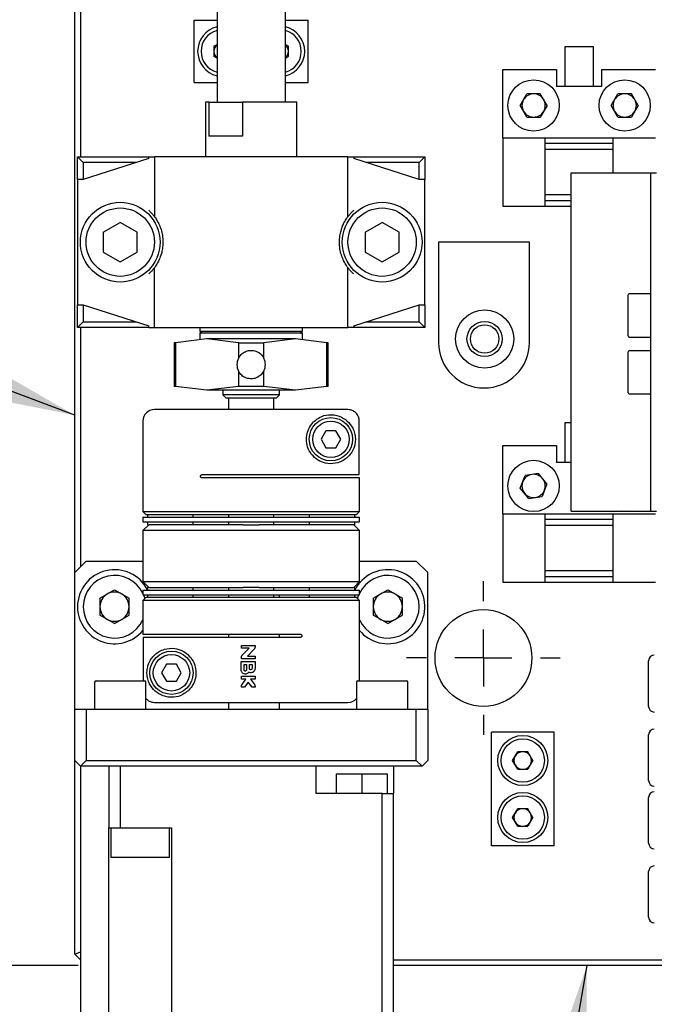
# Model space of a CAD drawing. Header units: millimetres. Extents: x 0 to 376, y -2 to 209.
# Tile 9 of 35: x 62 to 81, y 80 to 109. Entities that reach past the tile are written whole.
import ezdxf

# ---------------------------------------------------------------- set-up
doc = ezdxf.new("R2010")
doc.units = ezdxf.units.MM
doc.layers.add('SLD-0', color=7, linetype='Continuous')
doc.styles.add('SLDTEXTSTYLE1', font='TXT', dxfattribs={"width": 0.75, "bigfont": 'bigfont'})
doc.styles.get("Standard").update_dxf_attribs({"font": 'arial.ttf'})
doc.dimstyles.new('SLDDIMSTYLE3', dxfattribs={"dimtxt": 3.5, "dimasz": 4, "dimexe": 0, "dimexo": 0.0625, "dimgap": 0.875, "dimtad": 1, "dimlfac": 3, "dimrnd": 1e-09, "dimzin": 12, "dimdsep": 46, "dimtxsty": 'SLDTEXTSTYLE1', "dimsah": 1, "dimcen": 0.09, "dimadec": 0, "dimazin": 3, "dimtfac": 1, "dimtmove": 0, "dimatfit": 0, "dimfxl": 1, "dimfrac": 2, "dimtolj": 1, "dimtzin": 12, "dimarcsym": 0})
doc.dimstyles.new('SLDDIMSTYLE6', dxfattribs={"dimtxt": 0.18, "dimasz": 4, "dimexe": 0, "dimexo": 0.0625, "dimgap": 0, "dimtad": 0, "dimtih": 1, "dimtoh": 1, "dimdec": 0, "dimrnd": 1e-09, "dimzin": 0, "dimdsep": 46, "dimtxsty": 'Standard', "dimsah": 1, "dimcen": 0.09, "dimadec": 0, "dimazin": 0, "dimtfac": 4, "dimtdec": 0, "dimtofl": 0, "dimtmove": 0, "dimatfit": 3, "dimfxl": 1, "dimfrac": 2, "dimtolj": 1, "dimtzin": 0, "dimarcsym": 0})

# ---------------------------------------------------------------- blocks, each defined once
blk = doc.blocks.new('*D70')
at = {"layer": 'Defpoints', "color": 0, "transparency": 16777216}
for p in [(63.956, 81.469), (45.456, 70.135), (63.156, 70.135)]:
    blk.add_point(p, dxfattribs=at)
at = {"layer": 'SLD-0', "color": 0, "lineweight": -2, "transparency": 16777216}
for p, q in [((63.894, 81.469), (45.456, 81.469)), ((45.456, 77.469), (45.456, 74.135)), ((63.094, 70.135), (45.456, 70.135))]:
    blk.add_line(p, q, dxfattribs=at)
at = {"layer": 'SLD-0', "color": 0, "transparency": 16777216}
for points in [[(44.79, 77.469), (46.123, 77.469), (45.456, 81.469)], [(44.79, 74.135), (46.123, 74.135), (45.456, 70.135)]]:
    blk.add_solid(points, dxfattribs=at)
at = {"layer": 'SLD-0', "color": 0, "transparency": 16777216, "insert": (41.081, 75.306), "char_height": 3.5, "attachment_point": 2, "rotation": 90, "style": 'SLDTEXTSTYLE1'}
blk.add_mtext('\\A1;(34)', dxfattribs=at)
blk = doc.blocks.new('SW_CENTERMARKSYMBOL_17')
at = {"layer": 'SLD-0', "color": 0}
for p, q in [((0, 1.667), (0, 2.25)), ((0, 0), (0, 0.833)), ((-1.667, 0), (-2.25, 0)), ((0, 0), (-0.833, 0)), ((0, 0), (0, -0.833)), ((0, 0), (0.833, 0)), ((1.667, 0), (2.25, 0)), ((0, -1.667), (0, -2.25))]:
    blk.add_line(p, q, dxfattribs=at)
blk = doc.blocks.new('*D82')
at = {"layer": 'Defpoints', "color": 0, "transparency": 16777216}
for p in [(64.123, 164.802), (45.456, 81.469), (63.956, 81.469)]:
    blk.add_point(p, dxfattribs=at)
at = {"layer": 'SLD-0', "color": 0, "lineweight": -2, "transparency": 16777216}
for p, q in [((64.061, 164.802), (45.456, 164.802)), ((45.456, 160.802), (45.456, 85.469)), ((63.894, 81.469), (45.456, 81.469))]:
    blk.add_line(p, q, dxfattribs=at)
at = {"layer": 'SLD-0', "color": 0, "transparency": 16777216}
for points in [[(44.79, 160.802), (46.123, 160.802), (45.456, 164.802)], [(44.79, 85.469), (46.123, 85.469), (45.456, 81.469)]]:
    blk.add_solid(points, dxfattribs=at)
at = {"layer": 'SLD-0', "color": 0, "transparency": 16777216, "insert": (41.081, 127.63), "char_height": 3.5, "attachment_point": 2, "rotation": 90, "style": 'SLDTEXTSTYLE1'}
blk.add_mtext('\\A1;250', dxfattribs=at)

msp = doc.modelspace()

# ---------------------------------------------------------------- linework, layer by layer
at = {"color": 7, "linetype": 'Continuous', "lineweight": 25}
for p, q in [((63.7898, 92.9688), (63.7898, 113.6355)), ((63.9564, 113.6355), (63.9564, 105.1355)), ((67.9564, 112.4688), (67.9564, 106.7355)), ((69.9564, 106.7355), (69.9564, 112.4688)), ((67.2898, 109.1355), (67.9564, 109.1355)), ((67.2898, 107.3021), (67.2898, 109.1355)), ((69.9564, 109.1355), (70.6231, 109.1355)), ((70.6231, 107.3021), (70.6231, 109.1355)), ((67.8656, 108.3675), (67.9564, 108.4199)), ((67.8656, 108.3675), (67.8656, 108.0701)), ((69.9564, 108.4199), (70.0473, 108.3675)), ((70.0473, 108.0701), (70.0473, 108.3675)), ((78.1398, 108.3521), (78.1398, 107.1855)), ((78.9731, 108.3521), (78.1398, 108.3521)), ((78.9731, 107.1855), (78.9731, 108.3521)), ((67.9564, 108.0177), (67.8656, 108.0701)), ((69.9564, 108.0177), (70.0473, 108.0701)), ((76.3231, 107.6855), (77.8898, 107.6855)), ((76.3231, 105.6855), (76.3231, 107.6855)), ((77.8898, 107.6855), (77.8898, 107.1855)), ((79.2231, 107.1855), (79.2231, 107.6855)), ((79.2231, 107.6855), (80.7898, 107.6855)), ((67.2898, 107.3021), (67.9564, 107.3021)), ((69.9564, 107.3021), (70.6231, 107.3021)), ((79.2231, 107.1855), (77.8898, 107.1855)), ((76.8295, 106.6355), (77.0263, 106.9763)), ((77.4199, 106.9763), (77.0263, 106.9763)), ((77.6166, 106.6355), (77.4199, 106.9763)), ((79.4962, 106.6355), (79.693, 106.9763)), ((80.0865, 106.9763), (79.693, 106.9763)), ((80.2833, 106.6355), (80.0865, 106.9763)), ((67.6231, 106.7355), (67.6231, 105.1355)), ((67.7126, 106.7355), (67.6231, 106.7355)), ((67.7126, 106.7355), (67.7126, 105.7355)), ((67.7126, 106.7355), (68.7025, 106.7355)), ((68.7025, 106.7355), (68.7025, 105.7355)), ((70.2898, 106.7355), (68.7025, 106.7355)), ((70.2898, 105.1355), (70.2898, 106.7355)), ((77.0263, 106.2946), (76.8295, 106.6355)), ((77.6166, 106.6355), (77.4199, 106.2946)), ((79.693, 106.2946), (79.4962, 106.6355)), ((80.2833, 106.6355), (80.0865, 106.2946)), ((77.0263, 106.2946), (77.4199, 106.2946)), ((79.693, 106.2946), (80.0865, 106.2946)), ((68.1005, 105.7355), (67.7126, 105.7355)), ((68.7025, 105.7355), (68.1005, 105.7355)), ((76.3231, 105.6855), (76.3231, 103.6855)), ((76.3231, 105.6855), (77.5564, 105.6855)), ((77.5564, 105.6855), (77.5564, 103.6855)), ((77.5564, 105.6855), (79.5564, 105.6855)), ((79.5564, 105.5188), (77.5564, 105.5188)), ((79.5564, 104.6598), (79.5564, 105.6855)), ((79.5564, 105.6855), (80.7898, 105.6855)), ((77.5564, 105.3521), (79.5564, 105.3521)), ((64.0398, 104.9688), (63.8731, 105.1355)), ((63.8731, 105.1355), (65.9564, 105.1355)), ((63.8731, 104.4688), (63.8731, 105.1355)), ((65.9564, 105.0821), (64.0398, 104.4688)), ((65.6023, 104.9688), (64.0398, 104.9688)), ((64.0398, 104.9688), (64.0398, 104.4688)), ((65.9564, 105.0821), (65.9564, 105.1355)), ((65.9564, 105.1355), (66.1231, 105.1355)), ((66.1231, 105.1355), (66.1231, 103.3855)), ((71.7898, 105.1355), (66.1231, 105.1355)), ((71.7898, 103.3855), (71.7898, 105.1355)), ((71.7898, 105.1355), (71.9564, 105.1355)), ((71.9564, 105.1355), (71.9564, 105.0821)), ((71.9564, 105.1355), (74.0398, 105.1355)), ((73.8731, 104.4688), (71.9564, 105.0821)), ((73.8731, 104.9688), (72.3106, 104.9688)), ((74.0398, 105.1355), (73.8731, 104.9688)), ((73.8731, 104.4688), (73.8731, 104.9688)), ((74.0398, 105.1355), (74.0398, 104.4688)), ((78.3231, 94.7598), (78.3231, 104.6598)), ((78.3231, 104.6598), (78.9898, 104.6598)), ((78.9898, 104.6598), (80.3231, 104.6598)), ((80.3231, 104.6598), (80.6564, 104.6598)), ((80.6564, 104.6598), (80.8231, 104.6598)), ((80.6564, 94.7598), (80.6564, 104.6598)), ((64.0398, 104.4688), (63.8731, 104.4688)), ((63.8731, 104.4688), (63.8731, 100.8021)), ((74.0398, 104.4688), (73.8731, 104.4688)), ((74.0398, 100.8021), (74.0398, 104.4688)), ((78.3231, 104.0188), (77.5564, 104.0188)), ((77.5564, 103.8521), (78.3231, 103.8521)), ((76.3231, 103.6855), (77.5564, 103.6855)), ((77.5564, 103.6855), (78.3231, 103.6855)), ((64.6231, 102.9241), (65.1231, 103.2128)), ((65.6231, 102.9241), (65.1231, 103.2128)), ((72.2898, 102.9241), (72.7898, 103.2128)), ((73.2898, 102.9241), (72.7898, 103.2128)), ((64.6231, 102.9241), (64.6231, 102.3468)), ((65.6231, 102.3468), (65.6231, 102.9241)), ((72.2898, 102.9241), (72.2898, 102.3468)), ((73.2898, 102.3468), (73.2898, 102.9241)), ((77.1047, 102.6355), (74.438, 102.6355)), ((74.438, 102.6355), (74.438, 99.7021)), ((77.1047, 99.7021), (77.1047, 102.6355)), ((64.6231, 102.3468), (65.1231, 102.0581)), ((65.1231, 102.0581), (65.6231, 102.3468)), ((72.2898, 102.3468), (72.7898, 102.0581)), ((72.7898, 102.0581), (73.2898, 102.3468)), ((66.1231, 100.1355), (66.1231, 101.8855)), ((71.7898, 100.1355), (71.7898, 101.8855)), ((80.6564, 101.1265), (80.0231, 101.1265)), ((79.9898, 100.5536), (79.9898, 101.0932)), ((63.8731, 100.8021), (64.0398, 100.8021)), ((63.8731, 100.1355), (63.8731, 100.8021)), ((64.0398, 100.8021), (65.9564, 100.1888)), ((64.0398, 100.8021), (64.0398, 100.3021)), ((71.9564, 100.1888), (73.8731, 100.8021)), ((73.8731, 100.8021), (74.0398, 100.8021)), ((73.8731, 100.3021), (73.8731, 100.8021)), ((74.0398, 100.8021), (74.0398, 100.1355)), ((79.9898, 99.8932), (79.9898, 100.5536)), ((64.0398, 100.3021), (63.8731, 100.1355)), ((64.0398, 100.3021), (65.6023, 100.3021)), ((72.3106, 100.3021), (73.8731, 100.3021)), ((74.0398, 100.1355), (73.8731, 100.3021)), ((65.9564, 100.1355), (63.8731, 100.1355)), ((63.9564, 100.1355), (63.9564, 93.1355)), ((65.9564, 100.1355), (65.9564, 100.1888)), ((65.9564, 100.1355), (66.1231, 100.1355)), ((66.1231, 100.1355), (71.7898, 100.1355)), ((67.4564, 100.1355), (67.4564, 100.0355)), ((67.4564, 100.1355), (67.4564, 100.0355)), ((67.4564, 100.0355), (67.5231, 99.9688)), ((67.4564, 100.0355), (67.5231, 99.9688)), ((67.4564, 100.0355), (68.9564, 100.0355)), ((67.4564, 99.9688), (67.4564, 99.8021)), ((67.4564, 99.9688), (67.4564, 99.8021)), ((70.4564, 99.9688), (67.4564, 99.9688)), ((68.9564, 100.0355), (70.4564, 100.0355)), ((70.3898, 99.9688), (70.4564, 100.0355)), ((70.3898, 99.9688), (70.4564, 100.0355)), ((70.4564, 100.0355), (70.4564, 100.1355)), ((70.4564, 100.0355), (70.4564, 100.1355)), ((70.4564, 99.8021), (70.4564, 99.9688)), ((70.4564, 99.8021), (70.4564, 99.9688)), ((71.9564, 100.1355), (71.7898, 100.1355)), ((71.9564, 100.1888), (71.9564, 100.1355)), ((74.0398, 100.1355), (71.9564, 100.1355)), ((66.7064, 99.6905), (66.7064, 98.4138)), ((66.7064, 99.6905), (66.7064, 98.4138)), ((66.7377, 99.6905), (66.7064, 99.6905)), ((67.6601, 99.8021), (66.7377, 99.6905)), ((67.6601, 99.8021), (66.7377, 99.6905)), ((66.7377, 99.6905), (66.7377, 98.4138)), ((68.5824, 99.6905), (67.6601, 99.8021)), ((70.2528, 99.8021), (67.6601, 99.8021)), ((68.5824, 99.6905), (67.6601, 99.8021)), ((68.5824, 99.6905), (69.3304, 99.6905)), ((68.5824, 99.6905), (68.5824, 99.2357)), ((70.2528, 99.8021), (69.3304, 99.6905)), ((70.2528, 99.8021), (69.3304, 99.6905)), ((69.3304, 99.2357), (69.3304, 99.6905)), ((71.1751, 99.6905), (70.2528, 99.8021)), ((71.1751, 99.6905), (70.2528, 99.8021)), ((71.1751, 98.4138), (71.1751, 99.6905)), ((71.2064, 99.6905), (71.1751, 99.6905)), ((71.2064, 98.4138), (71.2064, 99.6905)), ((71.2064, 98.4138), (71.2064, 99.6905)), ((80.0231, 99.8598), (80.6564, 99.8598)), ((79.9898, 98.8798), (79.9898, 99.4265)), ((80.6564, 99.4598), (80.0231, 99.4598)), ((68.5824, 98.8685), (68.5824, 98.4138)), ((69.3304, 98.4138), (69.3304, 98.8685)), ((79.9898, 98.2265), (79.9898, 98.8798)), ((66.7377, 98.4138), (66.7064, 98.4138)), ((67.6601, 98.3021), (66.7377, 98.4138)), ((67.6601, 98.3021), (66.7377, 98.4138)), ((68.5824, 98.4138), (67.6601, 98.3021)), ((68.5824, 98.4138), (67.6601, 98.3021)), ((70.2528, 98.3021), (67.6601, 98.3021)), ((68.1231, 98.3021), (68.1231, 98.1688)), ((69.3304, 98.4138), (68.5824, 98.4138)), ((70.2528, 98.3021), (69.3304, 98.4138)), ((70.2528, 98.3021), (69.3304, 98.4138)), ((69.7898, 98.1688), (69.7898, 98.3021)), ((71.1751, 98.4138), (70.2528, 98.3021)), ((71.1751, 98.4138), (70.2528, 98.3021)), ((71.2064, 98.4138), (71.1751, 98.4138)), ((68.1231, 98.1688), (68.2231, 98.0688)), ((68.4215, 98.1688), (68.1231, 98.1688)), ((68.4857, 98.0688), (68.2231, 98.0688)), ((68.2898, 98.0688), (68.2898, 97.7355)), ((69.7898, 98.1688), (68.4215, 98.1688)), ((69.6898, 98.0688), (68.4857, 98.0688)), ((69.6231, 97.7355), (69.6231, 98.0688)), ((69.6898, 98.0688), (69.7898, 98.1688)), ((80.0231, 98.1932), (80.6564, 98.1932)), ((65.7898, 97.4021), (65.7898, 94.7521)), ((72.1215, 95.8355), (72.1215, 97.4021)), ((71.1454, 97.1188), (71.0011, 96.8688)), ((71.4341, 97.1188), (71.1454, 97.1188)), ((71.5784, 96.8688), (71.4341, 97.1188)), ((78.1398, 97.3521), (78.1398, 96.1855)), ((78.3231, 97.3521), (78.1398, 97.3521)), ((71.0011, 96.8688), (71.1454, 96.6188)), ((71.4341, 96.6188), (71.5784, 96.8688)), ((71.1454, 96.6188), (71.4341, 96.6188)), ((76.3231, 96.6855), (77.8898, 96.6855)), ((76.3231, 94.6855), (76.3231, 96.6855)), ((77.8898, 96.6855), (77.8898, 96.1855)), ((78.3231, 96.1855), (77.8898, 96.1855)), ((67.5231, 95.8355), (72.1215, 95.8355)), ((72.1231, 95.7355), (67.5231, 95.7355)), ((72.1231, 94.7521), (72.1231, 95.7355)), ((76.8345, 95.4397), (76.9748, 95.8074)), ((77.3633, 95.8698), (76.9748, 95.8074)), ((77.6117, 95.5645), (77.3633, 95.8698)), ((77.0828, 95.1344), (76.8345, 95.4397)), ((77.6117, 95.5645), (77.4714, 95.1968)), ((77.0828, 95.1344), (77.4714, 95.1968)), ((65.7898, 94.7521), (65.8731, 94.6688)), ((65.7898, 94.7521), (72.1231, 94.7521)), ((65.7898, 94.5855), (65.7898, 94.4521)), ((65.7898, 94.5855), (72.1231, 94.5855)), ((65.8731, 94.6688), (72.0398, 94.6688)), ((65.9231, 94.6688), (65.9231, 94.5855)), ((67.2564, 94.5855), (67.2564, 94.6688)), ((68.2898, 94.6688), (68.2898, 94.5855)), ((69.6231, 94.5855), (69.6231, 94.6688)), ((70.6564, 94.6688), (70.6564, 94.5855)), ((71.9898, 94.5855), (71.9898, 94.6688)), ((72.0398, 94.6688), (72.1231, 94.7521)), ((72.1231, 94.4521), (72.1231, 94.5855)), ((76.3231, 94.6855), (77.5564, 94.6855)), ((76.3231, 94.6855), (76.3231, 92.6855)), ((77.5564, 94.6855), (77.5564, 92.6855)), ((77.5564, 94.6855), (79.5564, 94.6855)), ((79.5564, 94.5188), (77.5564, 94.5188)), ((78.3231, 94.7598), (78.9898, 94.7598)), ((78.9898, 94.7598), (80.3231, 94.7598)), ((79.5564, 92.6855), (79.5564, 94.6855)), ((79.5564, 94.6855), (80.7898, 94.6855)), ((80.3231, 94.7598), (80.6564, 94.7598)), ((80.6564, 94.7598), (80.8231, 94.7598)), ((65.7898, 94.4521), (72.1231, 94.4521)), ((65.9564, 94.3688), (65.7898, 94.2021)), ((65.9231, 94.4521), (65.9231, 94.3688)), ((65.9231, 94.3688), (65.9656, 94.3688)), ((68.7222, 94.3688), (65.9656, 94.3688)), ((67.2564, 94.3688), (67.2564, 94.4521)), ((68.2898, 94.4521), (68.2898, 94.3688)), ((68.7222, 94.3688), (69.1906, 94.3688)), ((71.9473, 94.3688), (69.1906, 94.3688)), ((69.6231, 94.3688), (69.6231, 94.4521)), ((70.6564, 94.4521), (70.6564, 94.3688)), ((71.9898, 94.3688), (71.9473, 94.3688)), ((72.1231, 94.2021), (71.9564, 94.3688)), ((71.9898, 94.3688), (71.9898, 94.4521)), ((77.5564, 94.3521), (79.5564, 94.3521)), ((65.7898, 94.2021), (65.7898, 92.7021)), ((72.1231, 94.2021), (65.7898, 94.2021)), ((72.1231, 92.7021), (72.1231, 94.2021)), ((64.1231, 93.3021), (63.7898, 92.9688)), ((64.1231, 93.3021), (65.7898, 93.3021)), ((72.1231, 93.3021), (73.7898, 93.3021)), ((74.1231, 92.9688), (73.7898, 93.3021)), ((63.7898, 88.9688), (63.7898, 92.9688)), ((74.1231, 88.9688), (74.1231, 92.9688)), ((79.5564, 93.0188), (77.5564, 93.0188)), ((77.5564, 92.8521), (79.5564, 92.8521)), ((65.7898, 92.7021), (65.9564, 92.5355)), ((65.7898, 92.7021), (72.1231, 92.7021)), ((65.9231, 92.5355), (65.9231, 92.4521)), ((65.9656, 92.5355), (65.9231, 92.5355)), ((65.9656, 92.5355), (68.7222, 92.5355)), ((67.2564, 92.4521), (67.2564, 92.5355)), ((68.2898, 92.5355), (68.2898, 92.4521)), ((69.1906, 92.5355), (68.7222, 92.5355)), ((69.1906, 92.5355), (71.9473, 92.5355)), ((69.6231, 92.4521), (69.6231, 92.5355)), ((70.6564, 92.5355), (70.6564, 92.4521)), ((71.9898, 92.5355), (71.9473, 92.5355)), ((71.9564, 92.5355), (72.1231, 92.7021)), ((71.9898, 92.4521), (71.9898, 92.5355)), ((76.3231, 92.6855), (77.5564, 92.6855)), ((77.5564, 92.6855), (79.5564, 92.6855)), ((79.5564, 92.6855), (80.7898, 92.6855)), ((64.5298, 92.2151), (64.9564, 92.4615)), ((64.5298, 92.2151), (64.5298, 91.7225)), ((64.9564, 92.4615), (65.3831, 92.2151)), ((65.3831, 91.7225), (65.3831, 92.2151)), ((65.7898, 92.4521), (65.7898, 92.3188)), ((65.7898, 92.4521), (72.1231, 92.4521)), ((65.7898, 92.3188), (72.1231, 92.3188)), ((65.8731, 92.2355), (65.7898, 92.1521)), ((65.8036, 92.3188), (65.8422, 92.2046)), ((72.0398, 92.2355), (65.8731, 92.2355)), ((65.9231, 92.3188), (65.9231, 92.2355)), ((67.2564, 92.2355), (67.2564, 92.3188)), ((68.2898, 92.3188), (68.2898, 92.2355)), ((68.2898, 92.3021), (68.2898, 92.2355)), ((69.6231, 92.2355), (69.6231, 92.3188)), ((69.7898, 92.3021), (69.6231, 92.3021)), ((69.7898, 92.2355), (69.7898, 92.3021)), ((69.7898, 92.2355), (69.7898, 92.3021)), ((70.6564, 92.3188), (70.6564, 92.2355)), ((71.9898, 92.2355), (71.9898, 92.3188)), ((72.1231, 92.1521), (72.0398, 92.2355)), ((72.1231, 92.3188), (72.1231, 92.4521)), ((72.5298, 92.2151), (72.9564, 92.4615)), ((72.5298, 92.2151), (72.5298, 91.7225)), ((72.9564, 92.4615), (73.3831, 92.2151)), ((73.3831, 91.7225), (73.3831, 92.2151)), ((65.7898, 92.1521), (65.7898, 91.1688)), ((72.1231, 92.1521), (65.7898, 92.1521)), ((72.1231, 89.8021), (72.1231, 92.1521)), ((64.9564, 91.4761), (64.5298, 91.7225)), ((64.9564, 91.4761), (65.3831, 91.7225)), ((72.9564, 91.4761), (72.5298, 91.7225)), ((72.9564, 91.4761), (73.3831, 91.7225)), ((65.7898, 91.1688), (70.3898, 91.1688)), ((65.7913, 91.0688), (65.7913, 89.8021)), ((70.3898, 91.0688), (65.7913, 91.0688)), ((68.2898, 91.1688), (68.2898, 91.0688)), ((69.7898, 91.0688), (69.7898, 91.1688)), ((69.7898, 91.0688), (69.7898, 91.1688)), ((68.6704, 90.8381), (69.0691, 90.8381)), ((68.6704, 90.7515), (68.6704, 90.8381)), ((68.8958, 90.7515), (68.6704, 90.7515)), ((68.6958, 90.5515), (68.8958, 90.7515)), ((69.0691, 90.8381), (69.0691, 90.7874)), ((68.6704, 90.4395), (68.6704, 90.4902)), ((69.0437, 90.7261), (68.8438, 90.5261)), ((68.8438, 90.5261), (69.0691, 90.5261)), ((69.0691, 90.5261), (69.0691, 90.4395)), ((66.4787, 90.2855), (66.3344, 90.0355)), ((66.7674, 90.2855), (66.4787, 90.2855)), ((66.9118, 90.0355), (66.7674, 90.2855)), ((68.6618, 90.1201), (68.6618, 90.3628)), ((68.6618, 90.3628), (69.0691, 90.3628)), ((69.0691, 90.4395), (68.6704, 90.4395)), ((68.7484, 90.1201), (68.7484, 90.2761)), ((68.7484, 90.2761), (68.8178, 90.2761)), ((68.8178, 90.2761), (68.8178, 90.1201)), ((68.9044, 90.1635), (68.9044, 90.2761)), ((68.9044, 90.2761), (68.9824, 90.2761)), ((68.9824, 90.2761), (68.9824, 90.1635)), ((69.0691, 90.3628), (69.0691, 90.1635)), ((80.5898, 89.7188), (80.5898, 90.3855)), ((66.3344, 90.0355), (66.4787, 89.7855)), ((66.7674, 89.7855), (66.9118, 90.0355)), ((68.6704, 89.8468), (68.6704, 89.9335)), ((68.6704, 89.9335), (69.0691, 89.9335)), ((69.0691, 89.9335), (69.0691, 89.8468)), ((64.3731, 89.7605), (64.3731, 88.9688)), ((64.4148, 89.8021), (65.8291, 89.8021)), ((65.8291, 89.8021), (65.8314, 89.8021)), ((65.8731, 88.9688), (65.8731, 89.7605)), ((66.4787, 89.7855), (66.7674, 89.7855)), ((68.8033, 89.8468), (68.6704, 89.8468)), ((68.6704, 89.6128), (68.6704, 89.6441)), ((68.7571, 89.6128), (68.6704, 89.6128)), ((68.6883, 89.6968), (68.8033, 89.8468)), ((68.8698, 89.7598), (68.7571, 89.6128)), ((68.9824, 89.6128), (68.8698, 89.7598)), ((68.9362, 89.8468), (69.0512, 89.6968)), ((69.0691, 89.8468), (68.9362, 89.8468)), ((69.0691, 89.6128), (68.9824, 89.6128)), ((69.0691, 89.6441), (69.0691, 89.6128)), ((72.0398, 89.7605), (72.0398, 88.9688)), ((72.0814, 89.8021), (73.4724, 89.8021)), ((73.4724, 89.8021), (73.4981, 89.8021)), ((73.5398, 88.9688), (73.5398, 89.7605)), ((80.5898, 89.0521), (80.5898, 89.7188)), ((68.2898, 89.1688), (68.2898, 88.9688)), ((69.7898, 88.9688), (69.7898, 89.1688)), ((69.7898, 88.9688), (69.7898, 89.1688)), ((63.7898, 87.4688), (63.7898, 88.9688)), ((63.7898, 88.9688), (64.1231, 88.9688)), ((64.1231, 88.9688), (64.1231, 87.4688)), ((64.1231, 88.9688), (73.7898, 88.9688)), ((73.7898, 87.4688), (73.7898, 88.9688)), ((73.7898, 88.9688), (74.1231, 88.9688)), ((74.1231, 88.9688), (74.1231, 87.4688)), ((75.9898, 84.9688), (75.9898, 88.3021)), ((77.8231, 88.3021), (75.9898, 88.3021)), ((77.8231, 84.9688), (77.8231, 88.3021)), ((80.5898, 87.5521), (80.5898, 88.2188)), ((76.6091, 87.4688), (76.7578, 87.7263)), ((77.0551, 87.7263), (76.7578, 87.7263)), ((77.2038, 87.4688), (77.0551, 87.7263)), ((63.9564, 87.3021), (63.7898, 87.4688)), ((63.7898, 81.8021), (63.7898, 87.4688)), ((64.1231, 87.4688), (63.9564, 87.3021)), ((73.9564, 87.3021), (63.9564, 87.3021)), ((63.9564, 87.3021), (63.9564, 81.8712)), ((73.1231, 87.3021), (63.9564, 87.3021)), ((63.9564, 87.3021), (63.9564, 79.8688)), ((64.1231, 87.4688), (73.7898, 87.4688)), ((64.7898, 87.3021), (64.7898, 85.5021)), ((65.1231, 87.3021), (65.1231, 85.5021)), ((70.8564, 86.5021), (70.8564, 87.3021)), ((73.1231, 87.3021), (73.1231, 86.5021)), ((73.9564, 87.3021), (73.7898, 87.4688)), ((74.1231, 87.4688), (73.9564, 87.3021)), ((76.7578, 87.2113), (76.6091, 87.4688)), ((77.2038, 87.4688), (77.0551, 87.2113)), ((80.5898, 86.8855), (80.5898, 87.5521)), ((71.4473, 87.0688), (71.4473, 86.5021)), ((72.1973, 87.0688), (71.4473, 87.0688)), ((72.1973, 87.0688), (72.1973, 86.5021)), ((72.9473, 87.0688), (72.1973, 87.0688)), ((72.9473, 86.5021), (72.9473, 87.0688)), ((76.7578, 87.2113), (77.0551, 87.2113)), ((72.7898, 86.5021), (70.8564, 86.5021)), ((72.7898, 85.5021), (72.7898, 86.5021)), ((72.7898, 86.5021), (73.1231, 86.5021)), ((73.1231, 85.5021), (73.1231, 86.5021)), ((80.5898, 85.7188), (80.5898, 86.3855)), ((76.6091, 85.8021), (76.7578, 86.0596)), ((77.0551, 86.0596), (76.7578, 86.0596)), ((77.2038, 85.8021), (77.0551, 86.0596)), ((76.7578, 85.5446), (76.6091, 85.8021)), ((77.2038, 85.8021), (77.0551, 85.5446)), ((80.5898, 85.0521), (80.5898, 85.7188)), ((64.7898, 85.5021), (65.1231, 85.5021)), ((64.7898, 77.0688), (64.7898, 85.5021)), ((64.8576, 84.6355), (64.8576, 85.5021)), ((65.1231, 85.5021), (66.6231, 85.5021)), ((66.5552, 85.5021), (66.5552, 84.6355)), ((66.6231, 85.5021), (66.6231, 77.0688)), ((72.7898, 77.0688), (72.7898, 85.5021)), ((73.1231, 77.0688), (73.1231, 85.5021)), ((76.7578, 85.5446), (77.0551, 85.5446)), ((77.8231, 84.9688), (75.9898, 84.9688)), ((66.5552, 84.6355), (64.8576, 84.6355)), ((80.5898, 83.5521), (80.5898, 84.2188)), ((80.5898, 82.8855), (80.5898, 83.5521)), ((63.7898, 81.8021), (63.9564, 81.8712)), ((63.9564, 81.6355), (63.7898, 81.8021)), ((73.1231, 81.6355), (82.3231, 81.6355)), ((82.3231, 81.4688), (73.1231, 81.4688))]:
    msp.add_line(p, q, dxfattribs=at)
at = {"color": 7, "linetype": 'Continuous', "lineweight": 25, "flags": 128}
for points in [[(79.9971, 94.7598), (79.8106, 94.7563), (79.7824, 94.7598)], [(72.0706, 92.2046), (72.1017, 92.2999), (72.1092, 92.3188)]]:
    msp.add_lwpolyline(points, dxfattribs=at)
at = {"color": 7, "linetype": 'Continuous', "lineweight": 25}
for centre, radius in [((77.2231, 106.6355), 0.75), ((79.8898, 106.6355), 0.75), ((65.1231, 102.6355), 1.1667), ((72.7898, 102.6355), 1.1667), ((65.1231, 102.6355), 1), ((72.7898, 102.6355), 1), ((75.7898, 99.8021), 0.85), ((75.7898, 99.8021), 0.5167), ((75.7898, 99.8021), 0.4167), ((71.2898, 96.8688), 0.6333), ((71.2898, 96.8688), 0.5333), ((77.2231, 95.5021), 0.75), ((75.7552, 90.4688), 1.4167), ((66.6231, 90.0355), 0.6333), ((66.6231, 90.0355), 0.5333), ((76.9064, 87.4688), 0.7333), ((76.9064, 87.4688), 0.6333), ((76.9064, 85.8021), 0.7333), ((76.9064, 85.8021), 0.6333)]:
    msp.add_circle(centre, radius, dxfattribs=at)
for centre, radius, start, end in [((68.1231, 108.2188), 0.7333, 103.13656, 180), ((69.7898, 108.2188), 0.7333, 283.13656, 76.86344), ((68.1231, 108.2188), 0.6333, 105.25752, 180), ((69.7898, 108.2188), 0.6333, 285.25752, 74.74248), ((68.1231, 108.2188), 0.2575, 130.33452, 180), ((69.7898, 108.2188), 0.2575, 0, 49.66548), ((68.1231, 108.2188), 0.7333, 180, 256.86344), ((68.1231, 108.2188), 0.6333, 180, 254.74248), ((68.1231, 108.2188), 0.2575, 180, 229.66548), ((69.7898, 108.2188), 0.2575, 310.33452, 0), ((77.2231, 106.6355), 0.3408, 90, 150), ((77.2231, 106.6355), 0.3408, 30, 90), ((79.8898, 106.6355), 0.3408, 90, 150), ((79.8898, 106.6355), 0.3408, 30, 90), ((77.2231, 106.6355), 0.3408, 150, 210), ((77.2231, 106.6355), 0.3408, 330, 30), ((79.8898, 106.6355), 0.3408, 150, 210), ((79.8898, 106.6355), 0.3408, 330, 30), ((77.2231, 106.6355), 0.3408, 210, 270), ((77.2231, 106.6355), 0.3408, 270, 330), ((79.8898, 106.6355), 0.3408, 210, 270), ((79.8898, 106.6355), 0.3408, 270, 330), ((80.0231, 101.0932), 0.0333, 90, 180), ((75.7713, 99.7021), 1.3333, 180, 0), ((80.0231, 99.8932), 0.0333, 180, 270), ((80.0231, 99.4265), 0.0333, 90, 180), ((68.9564, 99.0521), 0.4167, 153.85418, 206.14582), ((68.9564, 99.0521), 0.4167, 333.85418, 26.14582), ((80.0231, 98.2265), 0.0333, 180, 270), ((66.1231, 97.4021), 0.3333, 90, 180), ((77.2231, 95.5021), 0.3408, 99.1229, 159.1229), ((77.2231, 95.5021), 0.3408, 39.1229, 99.1229), ((77.2231, 95.5021), 0.3408, 339.1229, 39.1229), ((77.2231, 95.5021), 0.3408, 159.1229, 219.1229), ((77.2231, 95.5021), 0.3408, 279.1229, 339.1229), ((77.2231, 95.5021), 0.3408, 219.1229, 279.1229), ((64.9564, 91.9688), 1.0833, 26.83532, 180), ((64.9564, 91.9688), 0.9167, 24.61998, 180), ((72.9564, 91.9688), 1.0833, 219.71514, 153.16468), ((72.9564, 91.9688), 0.9167, 204.61998, 155.38002), ((64.9564, 91.9688), 0.4267, 120, 180), ((64.9564, 91.9688), 0.4267, 60, 120), ((64.9564, 91.9688), 0.4267, 0, 60), ((72.9564, 91.9688), 0.4267, 120, 180), ((72.9564, 91.9688), 0.4267, 60, 120), ((72.9564, 91.9688), 0.4267, 0, 60), ((64.9564, 91.9688), 1.0833, 180, 320.28486), ((64.9564, 91.9688), 0.9167, 180, 335.38002), ((64.9564, 91.9688), 0.4267, 180, 240), ((64.9564, 91.9688), 0.4267, 300, 0), ((72.9564, 91.9688), 0.4267, 180, 240), ((72.9564, 91.9688), 0.4267, 300, 0), ((64.9564, 91.9688), 0.4267, 240, 300), ((72.9564, 91.9688), 0.4267, 240, 300), ((80.7564, 90.3855), 0.1667, 90, 180), ((64.4148, 89.7605), 0.0417, 90, 180), ((65.8314, 89.7605), 0.0417, 0, 90), ((72.0814, 89.7605), 0.0417, 90, 180), ((73.4981, 89.7605), 0.0417, 0, 90), ((71.7898, 89.5021), 0.3333, 270, 318.59038), ((80.7564, 89.0521), 0.1667, 180, 270), ((80.7564, 88.2188), 0.1667, 90, 180), ((76.9064, 87.4688), 0.2575, 150, 210), ((76.9064, 87.4688), 0.2575, 90, 150), ((76.9064, 87.4688), 0.2575, 30, 90), ((76.9064, 87.4688), 0.2575, 330, 30), ((76.9064, 87.4688), 0.2575, 210, 270), ((76.9064, 87.4688), 0.2575, 270, 330), ((80.7564, 86.8855), 0.1667, 180, 270), ((80.7564, 86.3855), 0.1667, 90, 180), ((76.9064, 85.8021), 0.2575, 150, 210), ((76.9064, 85.8021), 0.2575, 90, 150), ((76.9064, 85.8021), 0.2575, 30, 90), ((76.9064, 85.8021), 0.2575, 330, 30), ((76.9064, 85.8021), 0.2575, 210, 270), ((76.9064, 85.8021), 0.2575, 270, 330), ((80.7564, 85.0521), 0.1667, 180, 270), ((80.7564, 84.2188), 0.1667, 90, 180), ((80.7564, 82.8855), 0.1667, 180, 270)]:
    msp.add_arc(centre, radius, start, end, dxfattribs=at)
for points, knots in [([(65.9564, 103.5672), (65.9817, 103.5434), (66.0324, 103.4958), (66.0833, 103.4364), (66.1109, 103.4016), (66.1216, 103.3875), (66.1227, 103.386), (66.1231, 103.3855)], [0, 0, 0, 0, 0.32050916, 0.64312048, 0.79382647, 0.91796174, 1, 1, 1, 1]), ([(65.9564, 103.5672), (65.9817, 103.5434), (66.0324, 103.4958), (66.0833, 103.4364), (66.1109, 103.4016), (66.1216, 103.3875), (66.1227, 103.386), (66.1231, 103.3855)], [0, 0, 0, 0, 0.32050916, 0.64312048, 0.79382647, 0.91796174, 1, 1, 1, 1]), ([(71.7898, 103.3855), (71.7908, 103.3869), (71.7929, 103.3897), (71.8101, 103.4121), (71.8436, 103.4533), (71.8946, 103.5098), (71.9375, 103.5496), (71.9564, 103.5672)], [0, 0, 0, 0, 0.127796, 0.2545339, 0.4595956, 0.7610408, 1, 1, 1, 1]), ([(71.7898, 103.3855), (71.7908, 103.3869), (71.7929, 103.3897), (71.8101, 103.4121), (71.8436, 103.4533), (71.8946, 103.5098), (71.9375, 103.5496), (71.9564, 103.5672)], [0, 0, 0, 0, 0.127796, 0.2545339, 0.4595956, 0.7610408, 1, 1, 1, 1]), ([(66.1231, 103.3855), (66.1324, 103.3739), (66.1484, 103.3543), (66.2412, 103.205), (66.3148, 103.028), (66.3622, 102.8357), (66.3782, 102.6385), (66.3634, 102.4516), (66.3236, 102.2714), (66.2536, 102.0897), (66.1527, 101.9212), (66.1343, 101.899), (66.1231, 101.8855)], [0, 0, 0, 0, 0.1682549, 0.2863736, 0.3702492, 0.435894, 0.5019426, 0.5592284, 0.6161086, 0.6985803, 0.8163621, 1, 1, 1, 1]), ([(66.1231, 103.3855), (66.1324, 103.3739), (66.1484, 103.3543), (66.2412, 103.205), (66.3148, 103.028), (66.3622, 102.8357), (66.3782, 102.6385), (66.3634, 102.4516), (66.3236, 102.2714), (66.2536, 102.0897), (66.1527, 101.9212), (66.1343, 101.899), (66.1231, 101.8855)], [0, 0, 0, 0, 0.1682549, 0.2863736, 0.3702492, 0.435894, 0.5019426, 0.5592284, 0.6161086, 0.6985803, 0.8163621, 1, 1, 1, 1]), ([(71.7898, 101.8855), (71.7804, 101.897), (71.7645, 101.9166), (71.6717, 102.0659), (71.5981, 102.243), (71.5506, 102.4352), (71.5346, 102.6325), (71.5494, 102.8193), (71.5893, 102.9995), (71.6592, 103.1812), (71.7602, 103.3497), (71.7785, 103.3719), (71.7898, 103.3855)], [0, 0, 0, 0, 0.168253, 0.2863704, 0.370245, 0.4358891, 0.5019369, 0.5592221, 0.6161016, 0.6985724, 0.8163529, 1, 1, 1, 1]), ([(71.7898, 101.8855), (71.7804, 101.897), (71.7645, 101.9166), (71.6717, 102.0659), (71.5981, 102.243), (71.5506, 102.4352), (71.5346, 102.6325), (71.5494, 102.8193), (71.5893, 102.9995), (71.6592, 103.1812), (71.7602, 103.3497), (71.7785, 103.3719), (71.7898, 103.3855)], [0, 0, 0, 0, 0.168253, 0.2863704, 0.370245, 0.4358891, 0.5019369, 0.5592221, 0.6161016, 0.6985724, 0.8163529, 1, 1, 1, 1]), ([(66.1231, 101.8855), (66.122, 101.8841), (66.12, 101.8813), (66.1028, 101.8588), (66.0692, 101.8176), (66.0182, 101.7611), (65.9754, 101.7213), (65.9564, 101.7037)], [0, 0, 0, 0, 0.1277922, 0.2545199, 0.4595652, 0.7609864, 1, 1, 1, 1]), ([(66.1231, 101.8855), (66.122, 101.8841), (66.12, 101.8813), (66.1028, 101.8588), (66.0692, 101.8176), (66.0182, 101.7611), (65.9754, 101.7213), (65.9564, 101.7037)], [0, 0, 0, 0, 0.1277922, 0.2545199, 0.4595652, 0.7609864, 1, 1, 1, 1]), ([(71.9564, 101.7038), (71.9311, 101.7275), (71.8804, 101.7751), (71.8295, 101.8346), (71.802, 101.8693), (71.7913, 101.8834), (71.7902, 101.8849), (71.7898, 101.8855)], [0, 0, 0, 0, 0.3205107, 0.643124, 0.7938312, 0.9179673, 1, 1, 1, 1]), ([(71.9564, 101.7038), (71.9311, 101.7275), (71.8804, 101.7751), (71.8295, 101.8346), (71.802, 101.8693), (71.7913, 101.8834), (71.7902, 101.8849), (71.7898, 101.8855)], [0, 0, 0, 0, 0.3205107, 0.643124, 0.7938312, 0.9179673, 1, 1, 1, 1]), ([(68.5824, 99.2357), (68.6072, 99.2758), (68.6569, 99.356), (68.7764, 99.4363), (68.8818, 99.4658), (68.9886, 99.4711), (69.0806, 99.4557), (69.1928, 99.4017), (69.2768, 99.3292), (69.3153, 99.2621), (69.3304, 99.2357)], [0, 0, 0, 0, 0.1515373, 0.3033871, 0.4550502, 0.4996355, 0.6491781, 0.749707, 0.901573, 1, 1, 1, 1]), ([(68.5824, 99.2357), (68.6072, 99.2758), (68.6569, 99.356), (68.7764, 99.4363), (68.8818, 99.4658), (68.9886, 99.4711), (69.0806, 99.4557), (69.1928, 99.4017), (69.2768, 99.3292), (69.3153, 99.2621), (69.3304, 99.2357)], [0, 0, 0, 0, 0.1515373, 0.3033871, 0.4550502, 0.4996355, 0.6491781, 0.749707, 0.901573, 1, 1, 1, 1]), ([(69.3304, 98.8685), (69.3056, 98.8285), (69.256, 98.7483), (69.1364, 98.6679), (69.031, 98.6385), (68.9242, 98.6332), (68.8323, 98.6486), (68.7201, 98.7025), (68.6361, 98.775), (68.5976, 98.8421), (68.5824, 98.8685)], [0, 0, 0, 0, 0.1515411, 0.3033908, 0.455054, 0.4996448, 0.6491866, 0.7495907, 0.9014567, 1, 1, 1, 1]), ([(69.3304, 98.8685), (69.3056, 98.8285), (69.256, 98.7483), (69.1364, 98.6679), (69.031, 98.6385), (68.9242, 98.6332), (68.8323, 98.6486), (68.7201, 98.7025), (68.6361, 98.775), (68.5976, 98.8421), (68.5824, 98.8685)], [0, 0, 0, 0, 0.1515411, 0.3033908, 0.455054, 0.4996448, 0.6491866, 0.7495907, 0.9014567, 1, 1, 1, 1]), ([(71.788, 97.7355), (71.7385, 97.7355), (71.6624, 97.7355), (71.2937, 97.7355), (70.9202, 97.7355), (70.4629, 97.7355), (69.8032, 97.7355), (68.9052, 97.7355), (68.0133, 97.7355), (67.3654, 97.7355), (66.9208, 97.7355), (66.563, 97.7355), (66.2171, 97.7355), (66.1601, 97.7355), (66.1231, 97.7355)], [0, 0, 0, 0, 0.1198496, 0.1842581, 0.25, 0.3157419, 0.3801504, 0.5, 0.6198496, 0.6842581, 0.75, 0.8157419, 0.8801504, 1, 1, 1, 1]), ([(72.1215, 97.4021), (72.1178, 97.4396), (72.1105, 97.5145), (72.053, 97.6144), (71.9684, 97.6898), (71.8746, 97.7298), (71.8126, 97.7338), (71.788, 97.7355)], [0, 0, 0, 0, 0.2145505, 0.4290994, 0.6436935, 0.8583911, 1, 1, 1, 1]), ([(71.7685, 97.4021), (71.8269, 97.339), (71.9147, 97.2444), (71.9771, 97.0842), (71.9999, 96.9758), (72.0077, 96.8933), (72.0052, 96.8056), (71.9903, 96.7047), (71.9327, 96.521), (71.788, 96.3249), (71.5264, 96.1679), (71.2263, 96.1362), (70.9649, 96.2136), (70.7592, 96.3662), (70.6212, 96.5731), (70.564, 96.8071), (70.5803, 97.0275), (70.656, 97.2234), (70.7451, 97.3409), (70.8014, 97.3932), (70.811, 97.4021)], [0, 0, 0, 0, 0.09961687, 0.14942305, 0.16879929, 0.18838624, 0.20574771, 0.22552278, 0.26295184, 0.38068894, 0.50605953, 0.6053459, 0.68035473, 0.73955314, 0.79911836, 0.85026233, 0.89684391, 0.94261886, 0.99013914, 1, 1, 1, 1]), ([(70.811, 97.4021), (70.8585, 97.438), (70.9978, 97.5432), (71.2295, 97.5998), (71.5395, 97.5685), (71.6941, 97.4562), (71.7685, 97.4021)], [0, 0, 0, 0, 0.1409094, 0.4135073, 0.7178363, 1, 1, 1, 1]), ([(67.5231, 95.7355), (67.5169, 95.7361), (67.5045, 95.7375), (67.4883, 95.7479), (67.4772, 95.7629), (67.4725, 95.7799), (67.4734, 95.796), (67.4788, 95.8103), (67.4882, 95.8224), (67.5015, 95.8316), (67.5139, 95.8352), (67.5213, 95.8354), (67.5231, 95.8355)], [0, 0, 0, 0, 0.1249512, 0.2501408, 0.3673536, 0.4704304, 0.5627663, 0.6522689, 0.7461701, 0.8495499, 0.9645953, 1, 1, 1, 1]), ([(70.3898, 91.1688), (70.396, 91.1681), (70.4084, 91.1668), (70.4245, 91.1563), (70.4356, 91.1413), (70.4404, 91.1244), (70.4394, 91.1083), (70.434, 91.094), (70.4246, 91.0818), (70.4113, 91.0727), (70.3989, 91.0691), (70.3915, 91.0689), (70.3898, 91.0688)], [0, 0, 0, 0, 0.1249512, 0.2501408, 0.3673536, 0.4704304, 0.5627663, 0.6522689, 0.7461701, 0.8495499, 0.9645953, 1, 1, 1, 1]), ([(66.1444, 89.5021), (66.0859, 89.5652), (65.9982, 89.6599), (65.9358, 89.8201), (65.913, 89.9284), (65.9051, 90.0109), (65.9076, 90.0987), (65.9225, 90.1996), (65.9801, 90.3833), (66.1248, 90.5793), (66.3865, 90.7364), (66.6866, 90.768), (66.948, 90.6906), (67.1537, 90.538), (67.2917, 90.3312), (67.3489, 90.0972), (67.3325, 89.8767), (67.2569, 89.6809), (67.1677, 89.5633), (67.1115, 89.5111), (67.1018, 89.5021)], [0, 0, 0, 0, 0.0996169, 0.149423, 0.1687993, 0.1883862, 0.2057477, 0.2255228, 0.2629518, 0.3806889, 0.5060595, 0.6053459, 0.6803547, 0.7395531, 0.7991184, 0.8502623, 0.8968439, 0.9426189, 0.9901391, 1, 1, 1, 1]), ([(69.0691, 90.7874), (69.0681, 90.7776), (69.0662, 90.7582), (69.0547, 90.7379), (69.0459, 90.7284), (69.0437, 90.7261)], [0, 0, 0, 0, 0.42909438, 0.85818262, 1, 1, 1, 1]), ([(68.6704, 90.4902), (68.6714, 90.4999), (68.6733, 90.5193), (68.6848, 90.5397), (68.6936, 90.5491), (68.6958, 90.5515)], [0, 0, 0, 0, 0.427803, 0.8555733, 1, 1, 1, 1]), ([(68.884, 90.0527), (68.8753, 90.0421), (68.8579, 90.0209), (68.8204, 90.0024), (68.7795, 89.9965), (68.7387, 90.0047), (68.703, 90.0259), (68.6764, 90.0578), (68.6634, 90.0911), (68.6622, 90.1124), (68.6618, 90.1201)], [0, 0, 0, 0, 0.131957, 0.2639132, 0.3959039, 0.5280779, 0.6605117, 0.7930301, 0.9252595, 1, 1, 1, 1]), ([(68.8178, 90.1201), (68.8174, 90.1162), (68.8166, 90.1084), (68.8106, 90.0981), (68.8018, 90.0902), (68.7909, 90.0857), (68.779, 90.085), (68.7676, 90.0884), (68.758, 90.0953), (68.7512, 90.105), (68.7486, 90.1138), (68.7485, 90.1189), (68.7484, 90.1201)], [0, 0, 0, 0, 0.1072093, 0.2144172, 0.3216642, 0.4290116, 0.5364896, 0.6440801, 0.7516976, 0.8592129, 0.9665279, 1, 1, 1, 1]), ([(69.0691, 90.1635), (69.0677, 90.1493), (69.0649, 90.1211), (69.0433, 90.0835), (69.0114, 90.0549), (68.9715, 90.0385), (68.9287, 90.0363), (68.8994, 90.0447), (68.8855, 90.052), (68.884, 90.0527)], [0, 0, 0, 0, 0.16341553, 0.32682848, 0.49030737, 0.65381752, 0.81723773, 0.98058657, 1, 1, 1, 1]), ([(68.9824, 90.1635), (68.982, 90.1591), (68.9811, 90.1503), (68.9744, 90.1386), (68.9645, 90.1298), (68.9521, 90.1247), (68.9388, 90.124), (68.926, 90.1277), (68.9152, 90.1355), (68.9075, 90.1464), (68.9046, 90.1564), (68.9045, 90.1621), (68.9044, 90.1635)], [0, 0, 0, 0, 0.1073693, 0.2147384, 0.3221099, 0.429481, 0.5368466, 0.6442108, 0.7515827, 0.8589621, 0.9663373, 1, 1, 1, 1]), ([(68.6704, 89.6441), (68.6713, 89.6539), (68.6729, 89.6729), (68.6833, 89.689), (68.6883, 89.6968)], [0, 0, 0, 0, 0.51396429, 1, 1, 1, 1]), ([(69.0512, 89.6968), (69.0565, 89.6885), (69.0668, 89.6723), (69.0683, 89.6533), (69.0691, 89.6441)], [0, 0, 0, 0, 0.5155224, 1, 1, 1, 1]), ([(67.1018, 89.5021), (67.0543, 89.4663), (66.9151, 89.361), (66.6833, 89.3045), (66.3733, 89.3357), (66.2187, 89.4481), (66.1444, 89.5021)], [0, 0, 0, 0, 0.1409094, 0.4135073, 0.7178363, 1, 1, 1, 1]), ([(65.8731, 89.2862), (65.8967, 89.2622), (65.9466, 89.2115), (66.0384, 89.1747), (66.1003, 89.1705), (66.1248, 89.1688)], [0, 0, 0, 0, 0.3503562, 0.7418084, 1, 1, 1, 1]), ([(66.1248, 89.1688), (66.1743, 89.1688), (66.2504, 89.1688), (66.6191, 89.1688), (66.9926, 89.1688), (67.4499, 89.1688), (68.1097, 89.1688), (69.0076, 89.1688), (69.8996, 89.1688), (70.5474, 89.1688), (70.9921, 89.1688), (71.3499, 89.1688), (71.6957, 89.1688), (71.7527, 89.1688), (71.7898, 89.1688)], [0, 0, 0, 0, 0.1198496, 0.1842581, 0.25, 0.3157419, 0.3801504, 0.5, 0.6198496, 0.6842581, 0.75, 0.8157419, 0.8801504, 1, 1, 1, 1])]:
    msp.add_open_spline(points, degree=3, knots=knots, dxfattribs=at)

# ---------------------------------------------------------------- block references
at = {"layer": 'SLD-0'}
msp.add_blockref('SW_CENTERMARKSYMBOL_17', (75.7552, 90.4688), dxfattribs=at)

# ---------------------------------------------------------------- dimensions: what is measured, and where the dimension line sits
dim = msp.add_linear_dim(base=(45.4564, 81.4688), p1=(64.1231, 164.8021), p2=(63.9564, 81.4688), angle=90, dimstyle='SLDDIMSTYLE3', dxfattribs=at)
dim.commit()
dim.dimension.update_dxf_attribs({"geometry": '*D82', "text_midpoint": (45.4564, 127.6304), "dimtype": 160})
dim = msp.add_linear_dim(base=(45.4564, 70.1355), p1=(63.9564, 81.4688), p2=(63.1564, 70.1355), angle=90, text='(<>)', dimstyle='SLDDIMSTYLE3', dxfattribs=at)
dim.commit()
dim.dimension.update_dxf_attribs({"geometry": '*D70', "text_midpoint": (45.4564, 75.3059), "dimtype": 160})

# ---------------------------------------------------------------- leaders
for points in [[(63.7898, 97.5738), (51.3532, 102.2353)], [(78.7823, 81.4688), (74.9098, 59.0482)]]:
    msp.add_leader(points, dimstyle='SLDDIMSTYLE6', dxfattribs=at)

doc.saveas('drawing.dxf')
